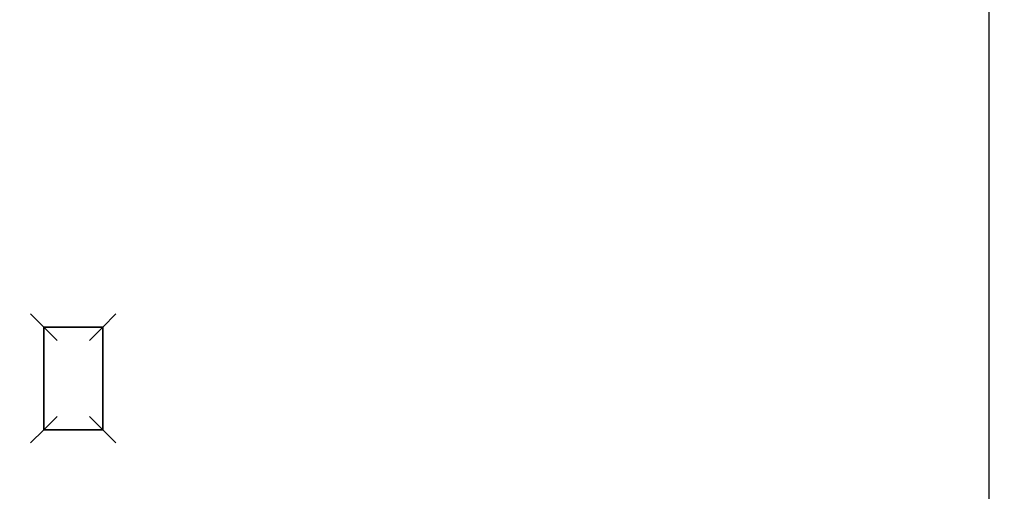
# Model space of a CAD drawing. Header units: millimetres. Extents: x 7592 to 10531, y 3981 to 6059.
# Tile 23 of 130: x 8796.56 to 8804.02, y 5704.25 to 5707.82. Entities that reach past the tile are written whole.
import ezdxf

# ---------------------------------------------------------------- set-up
doc = ezdxf.new("R2010")
doc.units = ezdxf.units.MM
doc.dimstyles.get("Standard").update_dxf_attribs({"dimtxt": 20, "dimasz": 10, "dimexe": 8, "dimexo": 8, "dimgap": 10, "dimtad": 0, "dimtih": 1, "dimtoh": 1, "dimdsep": 46, "dimtxsty": 'Standard', "dimcen": 0.09, "dimadec": 0, "dimazin": 0, "dimtfac": 1, "dimtofl": 0, "dimtmove": 0, "dimatfit": 3, "dimfxl": 0, "dimtolj": 1, "dimtzin": 0, "dimarcsym": 0})

# ---------------------------------------------------------------- blocks, each defined once
blk = doc.blocks.new('*D17')
at = {"color": 0, "lineweight": -2}
for p, q in [((8300.9049, 5564.0961), (8300.9049, 5784.164)), ((8803.9049, 5556.5961), (8803.9049, 5784.164)), ((8310.9049, 5776.164), (8517.4049, 5776.164)), ((8793.9049, 5776.164), (8587.4049, 5776.164))]:
    blk.add_line(p, q, dxfattribs=at)
at = {"color": 0, "lineweight": 18}
for points in [[(8310.9049, 5777.8307), (8310.9049, 5774.4973), (8300.9049, 5776.164)], [(8793.9049, 5777.8307), (8793.9049, 5774.4973), (8803.9049, 5776.164)]]:
    blk.add_solid(points, dxfattribs=at)
at = {"layer": 'Defpoints', "color": 0, "lineweight": 18}
for p in [(8803.9049, 5776.164), (8300.9049, 5556.0961), (8803.9049, 5548.5961)]:
    blk.add_point(p, dxfattribs=at)
at = {"color": 0, "lineweight": 18, "insert": (8552.4049, 5776.164), "char_height": 20, "attachment_point": 5}
blk.add_mtext('\\A1;503', dxfattribs=at)
blk = doc.blocks.new('*D18')
at = {"color": 0, "lineweight": -2}
for p, q in [((8174.4049, 5667.4961), (8174.4049, 5838.2467)), ((8935.9049, 5690.0449), (8935.9049, 5838.2467)), ((8184.4049, 5830.2467), (8518.4882, 5830.2467)), ((8925.9049, 5830.2467), (8591.8216, 5830.2467))]:
    blk.add_line(p, q, dxfattribs=at)
at = {"color": 0, "lineweight": 18}
for points in [[(8184.4049, 5831.9134), (8184.4049, 5828.5801), (8174.4049, 5830.2467)], [(8925.9049, 5831.9134), (8925.9049, 5828.5801), (8935.9049, 5830.2467)]]:
    blk.add_solid(points, dxfattribs=at)
at = {"layer": 'Defpoints', "color": 0, "lineweight": 18}
for p in [(8935.9049, 5830.2467), (8935.9049, 5682.0449), (8174.4049, 5659.4961)]:
    blk.add_point(p, dxfattribs=at)
at = {"color": 0, "lineweight": 18, "insert": (8555.1549, 5830.2467), "char_height": 20, "attachment_point": 5}
blk.add_mtext('\\A1;762', dxfattribs=at)

msp = doc.modelspace()

# ---------------------------------------------------------------- linework, layer by layer
at = {"linetype": 'Continuous'}
for p, q in [((8796.6456, 5705.5883), (8796.7456, 5705.4883)), ((8797.2916, 5705.5883), (8797.1916, 5705.4883)), ((8796.7456, 5705.4883), (8796.7456, 5704.7117)), ((8796.7456, 5705.4883), (8796.7456, 5704.7117)), ((8797.1916, 5705.4883), (8796.7456, 5705.4883)), ((8797.1916, 5705.4883), (8796.7456, 5705.4883)), ((8796.7456, 5704.7117), (8796.7456, 5705.4883)), ((8796.7456, 5705.4883), (8797.1916, 5705.4883)), ((8796.8456, 5705.3883), (8796.7456, 5705.4883)), ((8797.1916, 5705.4883), (8797.0916, 5705.3883)), ((8797.1916, 5704.7117), (8797.1916, 5705.4883)), ((8797.1916, 5705.4883), (8797.1916, 5704.7117)), ((8796.8456, 5704.8117), (8796.7456, 5704.7117)), ((8797.1916, 5704.7117), (8797.0916, 5704.8117)), ((8796.7456, 5704.7117), (8796.6456, 5704.6117)), ((8796.7456, 5704.7117), (8797.1916, 5704.7117)), ((8796.7456, 5704.7117), (8797.1916, 5704.7117)), ((8797.1916, 5704.7117), (8796.7456, 5704.7117)), ((8797.1916, 5704.7117), (8797.2916, 5704.6117))]:
    msp.add_line(p, q, dxfattribs=at)

# ---------------------------------------------------------------- dimensions: what is measured, and where the dimension line sits
at = {"lineweight": 18}
dim = msp.add_linear_dim(base=(8935.9049, 5830.2467), p1=(8174.4049, 5659.4961), p2=(8935.9049, 5682.0449), text='762', dimstyle='Standard', dxfattribs=at)
dim.commit()
dim.dimension.update_dxf_attribs({"geometry": '*D18', "text_midpoint": (8555.1549, 5830.2467)})
dim = msp.add_linear_dim(base=(8803.9049, 5776.164), p1=(8300.9049, 5556.0961), p2=(8803.9049, 5548.5961), dimstyle='Standard', dxfattribs=at)
dim.commit()
dim.dimension.update_dxf_attribs({"geometry": '*D17', "text_midpoint": (8552.4049, 5776.164)})

doc.saveas('drawing.dxf')
